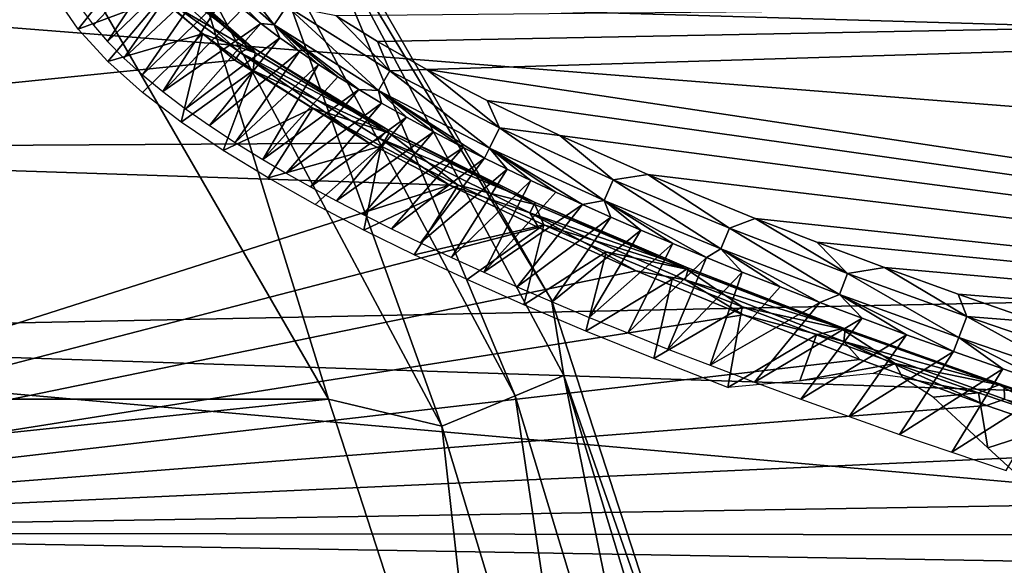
# Model space of a CAD drawing. Header units: millimetres. Extents: x -139 to 139, y -40 to 30.
# Tile 23 of 34: x 100 to 113, y 6 to 13. Entities that reach past the tile are written whole.
import ezdxf

# ---------------------------------------------------------------- set-up
doc = ezdxf.new("R2010")
doc.units = ezdxf.units.MM
doc.header["$LTSCALE"] = 81.481481
for name, color, linetype in [('1', 7, 'CONTINUOUS'), ('34', 7, 'CONTINUOUS'), ('35', 7, 'CONTINUOUS'), ('38', 7, 'CONTINUOUS'), ('4', 7, 'CONTINUOUS'), ('42', 7, 'CONTINUOUS'), ('5', 7, 'CONTINUOUS'), ('94', 7, 'CONTINUOUS'), ('95', 7, 'CONTINUOUS'), ('97', 7, 'CONTINUOUS')]:
    doc.layers.add(name, color=color, linetype=linetype)

msp = doc.modelspace()

# ---------------------------------------------------------------- linework, layer by layer
at = {"layer": '1', "color": 7, "linetype": 'CONTINUOUS', "true_color": 0xa2afbf}
for points in [[(104.234, 8.015, -55), (100.889, 13.809, -55), (45.766, 8.015, -55), (104.234, 8.015, -55)], [(100.889, 13.809, -55), (49.111, 13.809, -55), (45.766, 8.015, -55), (100.889, 13.809, -55)], [(106.301, 1.653, -55), (104.234, 8.015, -55), (43.699, 1.653, -55), (106.301, 1.653, -55)], [(104.234, 8.015, -55), (45.766, 8.015, -55), (43.699, 1.653, -55), (104.234, 8.015, -55)]]:
    msp.add_3dface(points, dxfattribs=at)
at = {"layer": '34', "color": 7, "linetype": 'CONTINUOUS', "true_color": 0xa2afbf}
for points in [[(136.995, 11.906, -16.867), (92.35, 13.212, -16.866), (136.995, 13.93, -15.238), (136.995, 11.906, -16.867)], [(92.35, 8.791, -19.538), (92.35, 13.212, -16.866), (136.995, 9.693, -18.229), (92.35, 8.791, -19.538)], [(136.995, 9.693, -18.229), (92.35, 13.212, -16.866), (136.995, 11.906, -16.867), (136.995, 9.693, -18.229)], [(136.995, 7.326, -19.302), (92.35, 8.791, -19.538), (136.995, 9.693, -18.229), (136.995, 7.326, -19.302)], [(92.35, 3.864, -21.074), (92.35, 8.791, -19.538), (136.995, 4.844, -20.069), (92.35, 3.864, -21.074)], [(136.995, 4.844, -20.069), (92.35, 8.791, -19.538), (136.995, 7.326, -19.302), (136.995, 4.844, -20.069)]]:
    msp.add_3dface(points, dxfattribs=at)
at = {"layer": '35', "color": 7, "linetype": 'CONTINUOUS', "true_color": 0xa2afbf}
for points in [[(100.929, 15.044, 15.044), (92.35, 15.15, 15.15), (92.35, 11.086, 18.333), (100.929, 15.044, 15.044)], [(100.929, 15.044, 15.044), (92.35, 11.086, 18.333), (101.151, 14.166, 15.868), (100.929, 15.044, 15.044)], [(101.151, 14.166, 15.868), (92.35, 11.086, 18.333), (101.871, 13.189, 16.673), (101.151, 14.166, 15.868)], [(101.871, 13.189, 16.673), (92.35, 11.086, 18.333), (103.084, 12.178, 17.399), (101.871, 13.189, 16.673)], [(103.084, 12.178, 17.399), (92.35, 11.086, 18.333), (104.735, 11.16, 18.035), (103.084, 12.178, 17.399)], [(104.735, 11.16, 18.035), (92.35, 11.086, 18.333), (105.72, 10.644, 18.324), (104.735, 11.16, 18.035)], [(92.35, 11.086, 18.333), (92.35, 6.375, 20.454), (105.72, 10.644, 18.324), (92.35, 11.086, 18.333)], [(105.72, 10.644, 18.324), (92.35, 6.375, 20.454), (106.812, 10.123, 18.596), (105.72, 10.644, 18.324)], [(106.812, 10.123, 18.596), (92.35, 6.375, 20.454), (108.013, 9.594, 18.851), (106.812, 10.123, 18.596)], [(108.013, 9.594, 18.851), (92.35, 6.375, 20.454), (109.327, 9.054, 19.09), (108.013, 9.594, 18.851)], [(109.327, 9.054, 19.09), (92.35, 6.375, 20.454), (110.759, 8.503, 19.315), (109.327, 9.054, 19.09)], [(110.759, 8.503, 19.315), (92.35, 6.375, 20.454), (112.317, 7.938, 19.525), (110.759, 8.503, 19.315)], [(112.317, 7.938, 19.525), (92.35, 6.375, 20.454), (114.007, 7.357, 19.719), (112.317, 7.938, 19.525)], [(114.007, 7.357, 19.719), (92.35, 6.375, 20.454), (115.84, 6.758, 19.899), (114.007, 7.357, 19.719)], [(115.84, 6.758, 19.899), (92.35, 6.375, 20.454), (117.146, 6.347, 20.01), (115.84, 6.758, 19.899)], [(92.35, 6.375, 20.454), (92.35, 1.292, 21.385), (118.52, 5.928, 20.113), (92.35, 6.375, 20.454)], [(117.146, 6.347, 20.01), (92.35, 6.375, 20.454), (118.52, 5.928, 20.113), (117.146, 6.347, 20.01)]]:
    msp.add_3dface(points, dxfattribs=at)
at = {"layer": '38', "color": 7, "linetype": 'CONTINUOUS', "true_color": 0xa2afbf}
for points in [[(100.881, 12.969, 14.531), (101.795, 13.368, 15.544), (101.16, 12.559, 14.879), (100.881, 12.969, 14.531)], [(101.795, 13.368, 15.544), (102.181, 12.944, 15.9), (101.16, 12.559, 14.879), (101.795, 13.368, 15.544)], [(101.16, 12.559, 14.879), (102.181, 12.944, 15.9), (101.523, 12.162, 15.197), (101.16, 12.559, 14.879)], [(102.181, 12.944, 15.9), (102.688, 12.504, 16.245), (101.523, 12.162, 15.197), (102.181, 12.944, 15.9)], [(101.523, 12.162, 15.197), (102.688, 12.504, 16.245), (101.951, 11.782, 15.484), (101.523, 12.162, 15.197)], [(101.951, 11.782, 15.484), (102.688, 12.504, 16.245), (102.426, 11.419, 15.743), (101.951, 11.782, 15.484)], [(102.688, 12.504, 16.245), (103.31, 12.052, 16.575), (102.426, 11.419, 15.743), (102.688, 12.504, 16.245)], [(102.426, 11.419, 15.743), (103.31, 12.052, 16.575), (102.942, 11.071, 15.979), (102.426, 11.419, 15.743)], [(103.31, 12.052, 16.575), (104.042, 11.591, 16.888), (102.942, 11.071, 15.979), (103.31, 12.052, 16.575)], [(102.942, 11.071, 15.979), (104.042, 11.591, 16.888), (103.493, 10.734, 16.196), (102.942, 11.071, 15.979)], [(104.042, 11.591, 16.888), (104.882, 11.122, 17.183), (103.493, 10.734, 16.196), (104.042, 11.591, 16.888)], [(103.493, 10.734, 16.196), (104.882, 11.122, 17.183), (104.072, 10.408, 16.396), (103.493, 10.734, 16.196)], [(104.072, 10.408, 16.396), (104.882, 11.122, 17.183), (104.669, 10.094, 16.578), (104.072, 10.408, 16.396)], [(104.882, 11.122, 17.183), (105.828, 10.644, 17.462), (104.669, 10.094, 16.578), (104.882, 11.122, 17.183)], [(104.669, 10.094, 16.578), (105.828, 10.644, 17.462), (105.286, 9.789, 16.748), (104.669, 10.094, 16.578)], [(105.828, 10.644, 17.462), (106.881, 10.157, 17.726), (105.286, 9.789, 16.748), (105.828, 10.644, 17.462)], [(105.286, 9.789, 16.748), (106.881, 10.157, 17.726), (105.937, 9.485, 16.909), (105.286, 9.789, 16.748)], [(105.937, 9.485, 16.909), (106.881, 10.157, 17.726), (106.634, 9.175, 17.065), (105.937, 9.485, 16.909)], [(106.881, 10.157, 17.726), (107.643, 9.827, 17.893), (106.634, 9.175, 17.065), (106.881, 10.157, 17.726)], [(106.634, 9.175, 17.065), (107.643, 9.827, 17.893), (107.395, 8.852, 17.22), (106.634, 9.175, 17.065)], [(107.643, 9.827, 17.893), (108.454, 9.492, 18.054), (107.395, 8.852, 17.22), (107.643, 9.827, 17.893)], [(107.395, 8.852, 17.22), (108.454, 9.492, 18.054), (108.229, 8.514, 17.374), (107.395, 8.852, 17.22)], [(108.454, 9.492, 18.054), (109.316, 9.151, 18.208), (108.229, 8.514, 17.374), (108.454, 9.492, 18.054)], [(108.229, 8.514, 17.374), (109.316, 9.151, 18.208), (109.141, 8.159, 17.525), (108.229, 8.514, 17.374)], [(109.316, 9.151, 18.208), (110.229, 8.805, 18.356), (109.141, 8.159, 17.525), (109.316, 9.151, 18.208)], [(109.141, 8.159, 17.525), (110.229, 8.805, 18.356), (110.023, 8.241, 17.92), (109.141, 8.159, 17.525)], [(110.229, 8.805, 18.356), (111.196, 8.453, 18.498), (110.023, 8.241, 17.92), (110.229, 8.805, 18.356)], [(111.196, 8.453, 18.498), (110.925, 8.333, 18.319), (110.023, 8.241, 17.92), (111.196, 8.453, 18.498)], [(111.283, 8.281, 18.418), (110.925, 8.333, 18.319), (111.196, 8.453, 18.498), (111.283, 8.281, 18.418)], [(112.219, 8.094, 18.633), (111.283, 8.281, 18.418), (111.196, 8.453, 18.498), (112.219, 8.094, 18.633)], [(111.662, 8.042, 18.4), (111.283, 8.281, 18.418), (112.219, 8.094, 18.633), (111.662, 8.042, 18.4)], [(112.334, 7.42, 18.224), (111.662, 8.042, 18.4), (112.219, 8.094, 18.633), (112.334, 7.42, 18.224)], [(113.299, 7.728, 18.762), (112.334, 7.42, 18.224), (112.219, 8.094, 18.633), (113.299, 7.728, 18.762)], [(113.021, 6.787, 18.029), (112.334, 7.42, 18.224), (113.299, 7.728, 18.762), (113.021, 6.787, 18.029)]]:
    msp.add_3dface(points, dxfattribs=at)
at = {"layer": '4', "color": 7, "linetype": 'CONTINUOUS', "true_color": 0xa2afbf}
for points in [[(106.974, 9.236, -58), (103.316, 15.572, -58), (103.912, 14.319, -56.854), (106.974, 9.236, -58)], [(103.372, 13.957, -55.88), (106.525, 8.058, -55.88), (103.912, 14.319, -56.854), (103.372, 13.957, -55.88)], [(106.974, 9.236, -58), (103.912, 14.319, -56.854), (107.126, 8.307, -56.854), (106.974, 9.236, -58)], [(103.912, 14.319, -56.854), (106.525, 8.058, -55.88), (107.126, 8.307, -56.854), (103.912, 14.319, -56.854)], [(102.562, 13.416, -55.228), (105.625, 7.685, -55.228), (103.372, 13.957, -55.88), (102.562, 13.416, -55.228)], [(103.372, 13.957, -55.88), (105.625, 7.685, -55.228), (106.525, 8.058, -55.88), (103.372, 13.957, -55.88)], [(100.889, 13.809, -55), (104.234, 8.015, -55), (102.562, 13.416, -55.228), (100.889, 13.809, -55)], [(102.562, 13.416, -55.228), (104.234, 8.015, -55), (105.625, 7.685, -55.228), (102.562, 13.416, -55.228)], [(109.235, 2.277, -58), (106.974, 9.236, -58), (107.126, 8.307, -56.854), (109.235, 2.277, -58)], [(106.525, 8.058, -55.88), (108.467, 1.657, -55.88), (107.126, 8.307, -56.854), (106.525, 8.058, -55.88)], [(109.235, 2.277, -58), (107.126, 8.307, -56.854), (109.104, 1.784, -56.854), (109.235, 2.277, -58)], [(107.126, 8.307, -56.854), (108.467, 1.657, -55.88), (109.104, 1.784, -56.854), (107.126, 8.307, -56.854)], [(104.234, 8.015, -55), (106.301, 1.653, -55), (105.625, 7.685, -55.228), (104.234, 8.015, -55)], [(105.625, 7.685, -55.228), (107.511, 1.467, -55.228), (106.525, 8.058, -55.88), (105.625, 7.685, -55.228)], [(106.525, 8.058, -55.88), (107.511, 1.467, -55.228), (108.467, 1.657, -55.88), (106.525, 8.058, -55.88)], [(105.625, 7.685, -55.228), (106.301, 1.653, -55), (107.511, 1.467, -55.228), (105.625, 7.685, -55.228)]]:
    msp.add_3dface(points, dxfattribs=at)
at = {"layer": '42', "color": 7, "linetype": 'CONTINUOUS', "true_color": 0xa2afbf}
for points in [[(101.733, 13.536, 16.363), (101.871, 13.189, 16.673), (103.151, 12.272, 17.307), (101.733, 13.536, 16.363)], [(101.733, 13.536, 16.363), (103.151, 12.272, 17.307), (103.287, 12.343, 17.055), (101.733, 13.536, 16.363)], [(101.924, 13.536, 16.138), (101.733, 13.536, 16.363), (103.287, 12.343, 17.055), (101.924, 13.536, 16.138)], [(101.924, 13.536, 16.138), (103.287, 12.343, 17.055), (103.332, 12.27, 16.772), (101.924, 13.536, 16.138)], [(101.997, 13.412, 15.881), (101.924, 13.536, 16.138), (103.332, 12.27, 16.772), (101.997, 13.412, 15.881)], [(102.181, 12.944, 15.9), (101.997, 13.412, 15.881), (103.332, 12.27, 16.772), (102.181, 12.944, 15.9)], [(101.871, 13.189, 16.673), (103.084, 12.178, 17.399), (103.151, 12.272, 17.307), (101.871, 13.189, 16.673)], [(102.688, 12.504, 16.245), (102.181, 12.944, 15.9), (103.332, 12.27, 16.772), (102.688, 12.504, 16.245)], [(103.31, 12.052, 16.575), (102.688, 12.504, 16.245), (103.332, 12.27, 16.772), (103.31, 12.052, 16.575)], [(103.287, 12.343, 17.055), (103.151, 12.272, 17.307), (104.962, 11.326, 17.714), (103.287, 12.343, 17.055)], [(103.287, 12.343, 17.055), (104.962, 11.326, 17.714), (104.981, 11.283, 17.42), (103.287, 12.343, 17.055)], [(103.332, 12.27, 16.772), (103.287, 12.343, 17.055), (104.981, 11.283, 17.42), (103.332, 12.27, 16.772)], [(103.084, 12.178, 17.399), (104.735, 11.16, 18.035), (103.151, 12.272, 17.307), (103.084, 12.178, 17.399)], [(103.151, 12.272, 17.307), (104.735, 11.16, 18.035), (104.866, 11.218, 17.973), (103.151, 12.272, 17.307)], [(103.151, 12.272, 17.307), (104.866, 11.218, 17.973), (104.962, 11.326, 17.714), (103.151, 12.272, 17.307)], [(103.31, 12.052, 16.575), (103.332, 12.27, 16.772), (104.981, 11.283, 17.42), (103.31, 12.052, 16.575)], [(104.042, 11.591, 16.888), (103.31, 12.052, 16.575), (104.981, 11.283, 17.42), (104.042, 11.591, 16.888)], [(104.882, 11.122, 17.183), (104.042, 11.591, 16.888), (104.981, 11.283, 17.42), (104.882, 11.122, 17.183)], [(104.962, 11.326, 17.714), (104.866, 11.218, 17.973), (106.774, 10.433, 18.214), (104.962, 11.326, 17.714)], [(105.828, 10.644, 17.462), (104.882, 11.122, 17.183), (104.981, 11.283, 17.42), (105.828, 10.644, 17.462)], [(104.962, 11.326, 17.714), (106.774, 10.433, 18.214), (106.769, 10.409, 17.916), (104.962, 11.326, 17.714)], [(104.981, 11.283, 17.42), (104.962, 11.326, 17.714), (106.769, 10.409, 17.916), (104.981, 11.283, 17.42)], [(105.828, 10.644, 17.462), (104.981, 11.283, 17.42), (106.769, 10.409, 17.916), (105.828, 10.644, 17.462)], [(104.735, 11.16, 18.035), (105.72, 10.644, 18.324), (104.866, 11.218, 17.973), (104.735, 11.16, 18.035)], [(104.866, 11.218, 17.973), (105.72, 10.644, 18.324), (106.708, 10.303, 18.475), (104.866, 11.218, 17.973)], [(104.866, 11.218, 17.973), (106.708, 10.303, 18.475), (106.774, 10.433, 18.214), (104.866, 11.218, 17.973)], [(105.72, 10.644, 18.324), (106.812, 10.123, 18.596), (106.708, 10.303, 18.475), (105.72, 10.644, 18.324)], [(106.881, 10.157, 17.726), (105.828, 10.644, 17.462), (106.769, 10.409, 17.916), (106.881, 10.157, 17.726)], [(106.774, 10.433, 18.214), (106.708, 10.303, 18.475), (108.656, 9.625, 18.61), (106.774, 10.433, 18.214)], [(106.769, 10.409, 17.916), (106.774, 10.433, 18.214), (108.63, 9.615, 18.309), (106.769, 10.409, 17.916)], [(106.881, 10.157, 17.726), (106.769, 10.409, 17.916), (108.63, 9.615, 18.309), (106.881, 10.157, 17.726)], [(106.774, 10.433, 18.214), (108.656, 9.625, 18.61), (108.63, 9.615, 18.309), (106.774, 10.433, 18.214)], [(106.812, 10.123, 18.596), (108.013, 9.594, 18.851), (106.708, 10.303, 18.475), (106.812, 10.123, 18.596)], [(106.708, 10.303, 18.475), (108.013, 9.594, 18.851), (108.616, 9.48, 18.87), (106.708, 10.303, 18.475)], [(106.708, 10.303, 18.475), (108.616, 9.48, 18.87), (108.656, 9.625, 18.61), (106.708, 10.303, 18.475)], [(107.643, 9.827, 17.893), (106.881, 10.157, 17.726), (108.63, 9.615, 18.309), (107.643, 9.827, 17.893)], [(108.454, 9.492, 18.054), (107.643, 9.827, 17.893), (108.63, 9.615, 18.309), (108.454, 9.492, 18.054)], [(108.013, 9.594, 18.851), (109.327, 9.054, 19.09), (108.616, 9.48, 18.87), (108.013, 9.594, 18.851)], [(109.316, 9.151, 18.208), (108.454, 9.492, 18.054), (108.63, 9.615, 18.309), (109.316, 9.151, 18.208)], [(108.656, 9.625, 18.61), (108.616, 9.48, 18.87), (110.581, 8.88, 18.932), (108.656, 9.625, 18.61)], [(108.63, 9.615, 18.309), (108.656, 9.625, 18.61), (110.535, 8.881, 18.629), (108.63, 9.615, 18.309)], [(109.316, 9.151, 18.208), (108.63, 9.615, 18.309), (110.535, 8.881, 18.629), (109.316, 9.151, 18.208)], [(108.656, 9.625, 18.61), (110.581, 8.88, 18.932), (110.535, 8.881, 18.629), (108.656, 9.625, 18.61)], [(108.616, 9.48, 18.87), (109.327, 9.054, 19.09), (110.563, 8.724, 19.191), (108.616, 9.48, 18.87)], [(108.616, 9.48, 18.87), (110.563, 8.724, 19.191), (110.581, 8.88, 18.932), (108.616, 9.48, 18.87)], [(110.229, 8.805, 18.356), (109.316, 9.151, 18.208), (110.535, 8.881, 18.629), (110.229, 8.805, 18.356)], [(109.327, 9.054, 19.09), (110.759, 8.503, 19.315), (110.563, 8.724, 19.191), (109.327, 9.054, 19.09)], [(111.196, 8.453, 18.498), (110.229, 8.805, 18.356), (110.535, 8.881, 18.629), (111.196, 8.453, 18.498)], [(111.196, 8.453, 18.498), (110.535, 8.881, 18.629), (112.47, 8.193, 18.895), (111.196, 8.453, 18.498)], [(110.535, 8.881, 18.629), (110.581, 8.88, 18.932), (112.47, 8.193, 18.895), (110.535, 8.881, 18.629)], [(110.581, 8.88, 18.932), (110.563, 8.724, 19.191), (112.534, 8.183, 19.198), (110.581, 8.88, 18.932)], [(110.581, 8.88, 18.932), (112.534, 8.183, 19.198), (112.47, 8.193, 18.895), (110.581, 8.88, 18.932)], [(110.759, 8.503, 19.315), (112.317, 7.938, 19.525), (110.563, 8.724, 19.191), (110.759, 8.503, 19.315)], [(110.563, 8.724, 19.191), (112.317, 7.938, 19.525), (112.536, 8.018, 19.456), (110.563, 8.724, 19.191)], [(110.563, 8.724, 19.191), (112.536, 8.018, 19.456), (112.534, 8.183, 19.198), (110.563, 8.724, 19.191)], [(112.219, 8.094, 18.633), (111.196, 8.453, 18.498), (112.47, 8.193, 18.895), (112.219, 8.094, 18.633)], [(113.299, 7.728, 18.762), (112.219, 8.094, 18.633), (112.47, 8.193, 18.895), (113.299, 7.728, 18.762)], [(113.299, 7.728, 18.762), (112.47, 8.193, 18.895), (114.424, 7.541, 19.117), (113.299, 7.728, 18.762)], [(112.47, 8.193, 18.895), (112.534, 8.183, 19.198), (114.424, 7.541, 19.117), (112.47, 8.193, 18.895)], [(112.534, 8.183, 19.198), (112.536, 8.018, 19.456), (114.507, 7.524, 19.42), (112.534, 8.183, 19.198)], [(112.534, 8.183, 19.198), (114.507, 7.524, 19.42), (114.424, 7.541, 19.117), (112.534, 8.183, 19.198)], [(112.317, 7.938, 19.525), (114.007, 7.357, 19.719), (112.536, 8.018, 19.456), (112.317, 7.938, 19.525)]]:
    msp.add_3dface(points, dxfattribs=at)
at = {"layer": '5', "color": 7, "linetype": 'CONTINUOUS', "true_color": 0xa2afbf}
for points in [[(103.316, 15.572, -58), (106.974, 9.236, -58), (103.316, 15.572, -75), (103.316, 15.572, -58)], [(103.316, 15.572, -75), (106.974, 9.236, -58), (106.974, 9.236, -75), (103.316, 15.572, -75)], [(106.974, 9.236, -58), (109.235, 2.277, -58), (106.974, 9.236, -75), (106.974, 9.236, -58)], [(106.974, 9.236, -75), (109.235, 2.277, -58), (109.235, 2.277, -75), (106.974, 9.236, -75)]]:
    msp.add_3dface(points, dxfattribs=at)
at = {"layer": '94', "color": 7, "linetype": 'CONTINUOUS', "true_color": 0x333333}
for points in [[(104.838, 12.409, 16.902), (136.998, 13.037, 7.321), (104.33, 12.723, 16.7), (104.838, 12.409, 16.902)], [(105.444, 12.066, 17.11), (136.998, 13.037, 7.321), (104.838, 12.409, 16.902), (105.444, 12.066, 17.11)], [(136.998, 7.316, 13.043), (136.998, 13.037, 7.321), (105.444, 12.066, 17.11), (136.998, 7.316, 13.043)], [(106.181, 11.683, 17.33), (136.998, 7.316, 13.043), (105.444, 12.066, 17.11), (106.181, 11.683, 17.33)], [(107.075, 11.255, 17.561), (136.998, 7.316, 13.043), (106.181, 11.683, 17.33), (107.075, 11.255, 17.561)], [(108.158, 10.776, 17.8), (136.998, 7.316, 13.043), (107.075, 11.255, 17.561), (108.158, 10.776, 17.8)], [(109.475, 10.237, 18.048), (136.998, 7.316, 13.043), (108.158, 10.776, 17.8), (109.475, 10.237, 18.048)], [(110.233, 9.943, 18.173), (136.998, 7.316, 13.043), (109.475, 10.237, 18.048), (110.233, 9.943, 18.173)], [(111.062, 9.633, 18.299), (136.998, 7.316, 13.043), (110.233, 9.943, 18.173), (111.062, 9.633, 18.299)], [(111.967, 9.306, 18.424), (136.998, 7.316, 13.043), (111.062, 9.633, 18.299), (111.967, 9.306, 18.424)], [(112.954, 8.962, 18.548), (136.998, 7.316, 13.043), (111.967, 9.306, 18.424), (112.954, 8.962, 18.548)]]:
    msp.add_3dface(points, dxfattribs=at)
at = {"layer": '95', "color": 7, "linetype": 'CONTINUOUS', "true_color": 0x333333}
for points in [[(101.347, 12.61, 14.762), (102.347, 13.661, 15.766), (101.2, 12.807, 14.595), (101.347, 12.61, 14.762)], [(101.52, 12.41, 14.927), (102.347, 13.661, 15.766), (101.347, 12.61, 14.762), (101.52, 12.41, 14.927)], [(102.554, 13.407, 15.961), (102.347, 13.661, 15.766), (101.52, 12.41, 14.927), (102.554, 13.407, 15.961)], [(101.721, 12.206, 15.09), (102.554, 13.407, 15.961), (101.52, 12.41, 14.927), (101.721, 12.206, 15.09)], [(102.764, 13.185, 16.124), (102.554, 13.407, 15.961), (101.721, 12.206, 15.09), (102.764, 13.185, 16.124)], [(101.948, 12, 15.249), (102.764, 13.185, 16.124), (101.721, 12.206, 15.09), (101.948, 12, 15.249)], [(102.969, 12.991, 16.262), (102.764, 13.185, 16.124), (101.948, 12, 15.249), (102.969, 12.991, 16.262)], [(102.2, 11.793, 15.404), (102.969, 12.991, 16.262), (101.948, 12, 15.249), (102.2, 11.793, 15.404)], [(103.179, 12.81, 16.388), (102.969, 12.991, 16.262), (102.2, 11.793, 15.404), (103.179, 12.81, 16.388)], [(103.402, 12.631, 16.509), (103.179, 12.81, 16.388), (102.2, 11.793, 15.404), (103.402, 12.631, 16.509)], [(102.477, 11.584, 15.556), (103.402, 12.631, 16.509), (102.2, 11.793, 15.404), (102.477, 11.584, 15.556)], [(103.636, 12.455, 16.626), (103.402, 12.631, 16.509), (102.477, 11.584, 15.556), (103.636, 12.455, 16.626)], [(102.772, 11.377, 15.701), (103.636, 12.455, 16.626), (102.477, 11.584, 15.556), (102.772, 11.377, 15.701)], [(103.876, 12.285, 16.735), (103.636, 12.455, 16.626), (102.772, 11.377, 15.701), (103.876, 12.285, 16.735)], [(103.088, 11.17, 15.842), (103.876, 12.285, 16.735), (102.772, 11.377, 15.701), (103.088, 11.17, 15.842)], [(104.112, 12.127, 16.835), (103.876, 12.285, 16.735), (103.088, 11.17, 15.842), (104.112, 12.127, 16.835)], [(103.427, 10.961, 15.98), (104.112, 12.127, 16.835), (103.088, 11.17, 15.842), (103.427, 10.961, 15.98)], [(104.35, 11.974, 16.929), (104.112, 12.127, 16.835), (103.427, 10.961, 15.98), (104.35, 11.974, 16.929)], [(104.605, 11.818, 17.023), (104.35, 11.974, 16.929), (103.427, 10.961, 15.98), (104.605, 11.818, 17.023)], [(103.713, 10.794, 16.087), (104.605, 11.818, 17.023), (103.427, 10.961, 15.98), (103.713, 10.794, 16.087)], [(104.885, 11.653, 17.12), (104.605, 11.818, 17.023), (103.713, 10.794, 16.087), (104.885, 11.653, 17.12)], [(104.014, 10.625, 16.193), (104.885, 11.653, 17.12), (103.713, 10.794, 16.087), (104.014, 10.625, 16.193)], [(105.192, 11.48, 17.22), (104.885, 11.653, 17.12), (104.014, 10.625, 16.193), (105.192, 11.48, 17.22)], [(104.331, 10.454, 16.297), (105.192, 11.48, 17.22), (104.014, 10.625, 16.193), (104.331, 10.454, 16.297)], [(105.525, 11.299, 17.322), (105.192, 11.48, 17.22), (104.331, 10.454, 16.297), (105.525, 11.299, 17.322)], [(104.661, 10.283, 16.399), (105.525, 11.299, 17.322), (104.331, 10.454, 16.297), (104.661, 10.283, 16.399)], [(105.89, 11.109, 17.426), (105.525, 11.299, 17.322), (104.661, 10.283, 16.399), (105.89, 11.109, 17.426)], [(105.006, 10.11, 16.499), (105.89, 11.109, 17.426), (104.661, 10.283, 16.399), (105.006, 10.11, 16.499)], [(106.151, 10.977, 17.496), (105.89, 11.109, 17.426), (105.006, 10.11, 16.499), (106.151, 10.977, 17.496)], [(105.365, 9.936, 16.597), (106.151, 10.977, 17.496), (105.006, 10.11, 16.499), (105.365, 9.936, 16.597)], [(106.427, 10.841, 17.568), (106.151, 10.977, 17.496), (105.365, 9.936, 16.597), (106.427, 10.841, 17.568)], [(105.744, 9.758, 16.694), (106.427, 10.841, 17.568), (105.365, 9.936, 16.597), (105.744, 9.758, 16.694)], [(106.719, 10.701, 17.64), (106.427, 10.841, 17.568), (105.744, 9.758, 16.694), (106.719, 10.701, 17.64)], [(106.141, 9.577, 16.791), (106.719, 10.701, 17.64), (105.744, 9.758, 16.694), (106.141, 9.577, 16.791)], [(107.028, 10.557, 17.713), (106.719, 10.701, 17.64), (106.141, 9.577, 16.791), (107.028, 10.557, 17.713)], [(107.356, 10.407, 17.786), (107.028, 10.557, 17.713), (106.141, 9.577, 16.791), (107.356, 10.407, 17.786)], [(106.552, 9.395, 16.885), (107.356, 10.407, 17.786), (106.141, 9.577, 16.791), (106.552, 9.395, 16.885)], [(107.703, 10.253, 17.861), (107.356, 10.407, 17.786), (106.552, 9.395, 16.885), (107.703, 10.253, 17.861)], [(106.983, 9.21, 16.978), (107.703, 10.253, 17.861), (106.552, 9.395, 16.885), (106.983, 9.21, 16.978)], [(108.072, 10.093, 17.936), (107.703, 10.253, 17.861), (106.983, 9.21, 16.978), (108.072, 10.093, 17.936)], [(107.435, 9.021, 17.07), (108.072, 10.093, 17.936), (106.983, 9.21, 16.978), (107.435, 9.021, 17.07)], [(108.463, 9.927, 18.012), (108.072, 10.093, 17.936), (107.435, 9.021, 17.07), (108.463, 9.927, 18.012)], [(107.909, 8.829, 17.161), (108.463, 9.927, 18.012), (107.435, 9.021, 17.07), (107.909, 8.829, 17.161)], [(108.877, 9.755, 18.089), (108.463, 9.927, 18.012), (107.909, 8.829, 17.161), (108.877, 9.755, 18.089)], [(108.403, 8.632, 17.251), (108.877, 9.755, 18.089), (107.909, 8.829, 17.161), (108.403, 8.632, 17.251)], [(109.316, 9.578, 18.166), (108.877, 9.755, 18.089), (108.403, 8.632, 17.251), (109.316, 9.578, 18.166)], [(108.923, 8.432, 17.34), (109.316, 9.578, 18.166), (108.403, 8.632, 17.251), (108.923, 8.432, 17.34)], [(109.781, 9.394, 18.243), (109.316, 9.578, 18.166), (108.923, 8.432, 17.34), (109.781, 9.394, 18.243)], [(110.271, 9.205, 18.321), (109.781, 9.394, 18.243), (108.923, 8.432, 17.34), (110.271, 9.205, 18.321)], [(109.467, 8.226, 17.427), (110.271, 9.205, 18.321), (108.923, 8.432, 17.34), (109.467, 8.226, 17.427)], [(110.789, 9.01, 18.398), (110.271, 9.205, 18.321), (109.467, 8.226, 17.427), (110.789, 9.01, 18.398)], [(110.036, 8.016, 17.514), (110.789, 9.01, 18.398), (109.467, 8.226, 17.427), (110.036, 8.016, 17.514)], [(111.334, 8.808, 18.475), (110.789, 9.01, 18.398), (110.036, 8.016, 17.514), (111.334, 8.808, 18.475)], [(110.63, 7.802, 17.599), (111.334, 8.808, 18.475), (110.036, 8.016, 17.514), (110.63, 7.802, 17.599)], [(111.909, 8.601, 18.552), (111.334, 8.808, 18.475), (110.63, 7.802, 17.599), (111.909, 8.601, 18.552)], [(111.249, 7.584, 17.682), (111.909, 8.601, 18.552), (110.63, 7.802, 17.599), (111.249, 7.584, 17.682)], [(112.515, 8.387, 18.628), (111.909, 8.601, 18.552), (111.249, 7.584, 17.682), (112.515, 8.387, 18.628)], [(111.89, 7.364, 17.763), (112.515, 8.387, 18.628), (111.249, 7.584, 17.682), (111.89, 7.364, 17.763)], [(113.154, 8.166, 18.704), (112.515, 8.387, 18.628), (111.89, 7.364, 17.763), (113.154, 8.166, 18.704)], [(112.556, 7.139, 17.842), (113.154, 8.166, 18.704), (111.89, 7.364, 17.763), (112.556, 7.139, 17.842)]]:
    msp.add_3dface(points, dxfattribs=at)
at = {"layer": '97', "color": 7, "linetype": 'CONTINUOUS', "true_color": 0x333333}
for points in [[(102.465, 13.584, 15.88), (103.567, 12.615, 16.612), (102.655, 13.781, 15.924), (102.465, 13.584, 15.88)], [(102.655, 13.781, 15.924), (103.567, 12.615, 16.612), (103.724, 12.843, 16.629), (102.655, 13.781, 15.924)], [(103.179, 12.81, 16.388), (103.402, 12.631, 16.509), (102.465, 13.584, 15.88), (103.179, 12.81, 16.388)], [(102.465, 13.584, 15.88), (103.402, 12.631, 16.509), (103.567, 12.615, 16.612), (102.465, 13.584, 15.88)], [(103.567, 12.615, 16.612), (104.85, 11.808, 17.144), (103.724, 12.843, 16.629), (103.567, 12.615, 16.612)], [(104.33, 12.723, 16.7), (103.724, 12.843, 16.629), (104.986, 12.05, 17.147), (104.33, 12.723, 16.7)], [(103.724, 12.843, 16.629), (104.85, 11.808, 17.144), (104.986, 12.05, 17.147), (103.724, 12.843, 16.629)], [(104.838, 12.409, 16.902), (104.33, 12.723, 16.7), (104.986, 12.05, 17.147), (104.838, 12.409, 16.902)], [(103.402, 12.631, 16.509), (103.636, 12.455, 16.626), (103.567, 12.615, 16.612), (103.402, 12.631, 16.509)], [(103.636, 12.455, 16.626), (103.876, 12.285, 16.735), (103.567, 12.615, 16.612), (103.636, 12.455, 16.626)], [(103.876, 12.285, 16.735), (104.112, 12.127, 16.835), (103.567, 12.615, 16.612), (103.876, 12.285, 16.735)], [(104.112, 12.127, 16.835), (104.35, 11.974, 16.929), (103.567, 12.615, 16.612), (104.112, 12.127, 16.835)], [(104.35, 11.974, 16.929), (104.605, 11.818, 17.023), (103.567, 12.615, 16.612), (104.35, 11.974, 16.929)], [(103.567, 12.615, 16.612), (104.605, 11.818, 17.023), (104.85, 11.808, 17.144), (103.567, 12.615, 16.612)], [(105.444, 12.066, 17.11), (104.838, 12.409, 16.902), (104.986, 12.05, 17.147), (105.444, 12.066, 17.11)], [(104.85, 11.808, 17.144), (106.212, 11.099, 17.559), (104.986, 12.05, 17.147), (104.85, 11.808, 17.144)], [(105.444, 12.066, 17.11), (104.986, 12.05, 17.147), (106.335, 11.348, 17.555), (105.444, 12.066, 17.11)], [(104.986, 12.05, 17.147), (106.212, 11.099, 17.559), (106.335, 11.348, 17.555), (104.986, 12.05, 17.147)], [(106.181, 11.683, 17.33), (105.444, 12.066, 17.11), (106.335, 11.348, 17.555), (106.181, 11.683, 17.33)], [(104.605, 11.818, 17.023), (104.885, 11.653, 17.12), (104.85, 11.808, 17.144), (104.605, 11.818, 17.023)], [(104.885, 11.653, 17.12), (105.192, 11.48, 17.22), (104.85, 11.808, 17.144), (104.885, 11.653, 17.12)], [(105.192, 11.48, 17.22), (105.525, 11.299, 17.322), (104.85, 11.808, 17.144), (105.192, 11.48, 17.22)], [(105.525, 11.299, 17.322), (105.89, 11.109, 17.426), (104.85, 11.808, 17.144), (105.525, 11.299, 17.322)], [(105.89, 11.109, 17.426), (106.151, 10.977, 17.496), (104.85, 11.808, 17.144), (105.89, 11.109, 17.426)], [(104.85, 11.808, 17.144), (106.151, 10.977, 17.496), (106.212, 11.099, 17.559), (104.85, 11.808, 17.144)], [(107.075, 11.255, 17.561), (106.181, 11.683, 17.33), (106.335, 11.348, 17.555), (107.075, 11.255, 17.561)], [(106.212, 11.099, 17.559), (107.62, 10.456, 17.898), (106.335, 11.348, 17.555), (106.212, 11.099, 17.559)], [(107.075, 11.255, 17.561), (106.335, 11.348, 17.555), (107.732, 10.71, 17.889), (107.075, 11.255, 17.561)], [(106.335, 11.348, 17.555), (107.62, 10.456, 17.898), (107.732, 10.71, 17.889), (106.335, 11.348, 17.555)], [(108.158, 10.776, 17.8), (107.075, 11.255, 17.561), (107.732, 10.71, 17.889), (108.158, 10.776, 17.8)], [(106.151, 10.977, 17.496), (106.427, 10.841, 17.568), (106.212, 11.099, 17.559), (106.151, 10.977, 17.496)], [(106.427, 10.841, 17.568), (106.719, 10.701, 17.64), (106.212, 11.099, 17.559), (106.427, 10.841, 17.568)], [(106.719, 10.701, 17.64), (107.028, 10.557, 17.713), (106.212, 11.099, 17.559), (106.719, 10.701, 17.64)], [(107.028, 10.557, 17.713), (107.356, 10.407, 17.786), (106.212, 11.099, 17.559), (107.028, 10.557, 17.713)], [(106.212, 11.099, 17.559), (107.356, 10.407, 17.786), (107.62, 10.456, 17.898), (106.212, 11.099, 17.559)], [(108.158, 10.776, 17.8), (107.732, 10.71, 17.889), (109.16, 10.118, 18.169), (108.158, 10.776, 17.8)], [(109.475, 10.237, 18.048), (108.158, 10.776, 17.8), (109.16, 10.118, 18.169), (109.475, 10.237, 18.048)], [(107.62, 10.456, 17.898), (109.055, 9.861, 18.183), (107.732, 10.71, 17.889), (107.62, 10.456, 17.898)], [(107.732, 10.71, 17.889), (109.055, 9.861, 18.183), (109.16, 10.118, 18.169), (107.732, 10.71, 17.889)], [(107.356, 10.407, 17.786), (107.703, 10.253, 17.861), (107.62, 10.456, 17.898), (107.356, 10.407, 17.786)], [(107.703, 10.253, 17.861), (108.072, 10.093, 17.936), (107.62, 10.456, 17.898), (107.703, 10.253, 17.861)], [(108.072, 10.093, 17.936), (108.463, 9.927, 18.012), (107.62, 10.456, 17.898), (108.072, 10.093, 17.936)], [(108.463, 9.927, 18.012), (108.877, 9.755, 18.089), (107.62, 10.456, 17.898), (108.463, 9.927, 18.012)], [(107.62, 10.456, 17.898), (108.877, 9.755, 18.089), (109.055, 9.861, 18.183), (107.62, 10.456, 17.898)], [(109.475, 10.237, 18.048), (109.16, 10.118, 18.169), (110.609, 9.561, 18.408), (109.475, 10.237, 18.048)], [(110.233, 9.943, 18.173), (109.475, 10.237, 18.048), (110.609, 9.561, 18.408), (110.233, 9.943, 18.173)], [(109.055, 9.861, 18.183), (110.509, 9.302, 18.425), (109.16, 10.118, 18.169), (109.055, 9.861, 18.183)], [(109.16, 10.118, 18.169), (110.509, 9.302, 18.425), (110.609, 9.561, 18.408), (109.16, 10.118, 18.169)], [(111.062, 9.633, 18.299), (110.233, 9.943, 18.173), (110.609, 9.561, 18.408), (111.062, 9.633, 18.299)], [(108.877, 9.755, 18.089), (109.316, 9.578, 18.166), (109.055, 9.861, 18.183), (108.877, 9.755, 18.089)], [(109.316, 9.578, 18.166), (109.781, 9.394, 18.243), (109.055, 9.861, 18.183), (109.316, 9.578, 18.166)], [(109.781, 9.394, 18.243), (110.271, 9.205, 18.321), (109.055, 9.861, 18.183), (109.781, 9.394, 18.243)], [(109.055, 9.861, 18.183), (110.271, 9.205, 18.321), (110.509, 9.302, 18.425), (109.055, 9.861, 18.183)], [(110.509, 9.302, 18.425), (111.978, 8.772, 18.634), (110.609, 9.561, 18.408), (110.509, 9.302, 18.425)], [(111.062, 9.633, 18.299), (110.609, 9.561, 18.408), (112.073, 9.032, 18.613), (111.062, 9.633, 18.299)], [(110.609, 9.561, 18.408), (111.978, 8.772, 18.634), (112.073, 9.032, 18.613), (110.609, 9.561, 18.408)], [(111.967, 9.306, 18.424), (111.062, 9.633, 18.299), (112.073, 9.032, 18.613), (111.967, 9.306, 18.424)], [(110.271, 9.205, 18.321), (110.789, 9.01, 18.398), (110.509, 9.302, 18.425), (110.271, 9.205, 18.321)], [(110.789, 9.01, 18.398), (111.334, 8.808, 18.475), (110.509, 9.302, 18.425), (110.789, 9.01, 18.398)], [(111.334, 8.808, 18.475), (111.909, 8.601, 18.552), (110.509, 9.302, 18.425), (111.334, 8.808, 18.475)], [(110.509, 9.302, 18.425), (111.909, 8.601, 18.552), (111.978, 8.772, 18.634), (110.509, 9.302, 18.425)], [(112.954, 8.962, 18.548), (111.967, 9.306, 18.424), (112.073, 9.032, 18.613), (112.954, 8.962, 18.548)], [(111.978, 8.772, 18.634), (113.457, 8.266, 18.815), (112.073, 9.032, 18.613), (111.978, 8.772, 18.634)], [(112.954, 8.962, 18.548), (112.073, 9.032, 18.613), (113.548, 8.528, 18.792), (112.954, 8.962, 18.548)], [(112.073, 9.032, 18.613), (113.457, 8.266, 18.815), (113.548, 8.528, 18.792), (112.073, 9.032, 18.613)], [(111.909, 8.601, 18.552), (112.515, 8.387, 18.628), (111.978, 8.772, 18.634), (111.909, 8.601, 18.552)], [(112.515, 8.387, 18.628), (113.154, 8.166, 18.704), (111.978, 8.772, 18.634), (112.515, 8.387, 18.628)], [(111.978, 8.772, 18.634), (113.154, 8.166, 18.704), (113.457, 8.266, 18.815), (111.978, 8.772, 18.634)]]:
    msp.add_3dface(points, dxfattribs=at)

doc.saveas('drawing.dxf')
